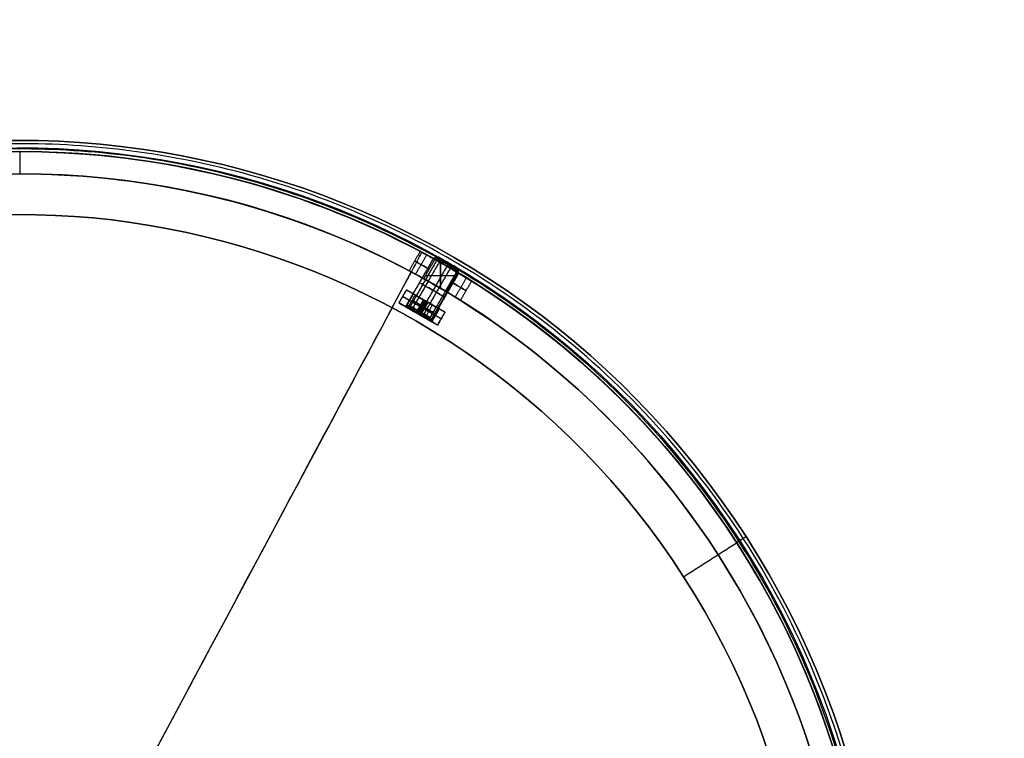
# Model space of a CAD drawing. Header units: millimetres. Extents: x -133 to 133, y 0 to 269.
# Tile 225 of 225: x 0 to 133, y 172 to 269. Entities that reach past the tile are written whole.
import ezdxf

# ---------------------------------------------------------------- set-up
doc = ezdxf.new("R2010")
doc.units = ezdxf.units.MM
for name, color, linetype, true_color in [('COTA', 252, 'Continuous', 0x696969), ('NEGRO', 7, 'Continuous', 0x1f1f1f), ('PANTALLA', 7, 'Continuous', 0xececec)]:
    doc.layers.add(name, color=color, linetype=linetype, true_color=true_color)

# ---------------------------------------------------------------- blocks, each defined once
blk = doc.blocks.new('DOME 29910')
at = {"layer": 'NEGRO', "extrusion": (0, 0, -1)}
for centre, radius, start, end in [((0, 136.25, -134), 116.5, 57.2205, 237.2205), ((0, 136.25, -123.5), 115.5, 57.2205, 237.2205), ((0, 136.25, -134), 115.5, 57.2205, 237.2205), ((0, 136.25, -128.75), 116.5, 57.2205, 237.2205), ((0, 136.25, -128.75), 115.5, 57.2205, 237.2205), ((0, 136.25, -123), 106.5, 57.2205, 237.2205), ((0, 136.25, -136), 115, 270, 90), ((0, 136.25, -136), 115, 90, 270), ((0, 136.25, -129.5), 115, 90, 118.0347), ((0, 136.25, -122.5), 106.5, 57.2205, 237.2205), ((0, 136.25, -136), 112, 270, 90), ((0, 136.25, -136), 112, 90, 270), ((0, 136.25, -129.5), 112, 90, 117.9821), ((0, 136.25, -126.75), 115, 119.1281, 120.8719), ((0, 136.25, -128.75), 116.5, 237.2205, 57.2205), ((0, 136.25, -123.5), 116.5, 237.2205, 57.2205), ((0, 136.25, -134), 116.5, 237.2205, 57.2205), ((0, 136.25, -131.25), 112, 119.1047, 120.8953), ((0, 136.25, -129.5), 115, 121.9653, 238.0347), ((0, 136.25, -128.75), 115.5, 237.2205, 57.2205), ((0, 136.25, -134), 115.5, 237.2205, 57.2205), ((0, 136.25, -129.5), 112, 122.0179, 237.9821), ((0, 136.25, -122.5), 106.5, 237.2205, 57.2205), ((0, 136.25, -123), 106.5, 237.2205, 57.2205)]:
    blk.add_arc(centre, radius, start, end, dxfattribs=at)
at = {"layer": 'NEGRO'}
for centre, radius, start, end in [((0, 136.25, 123.5), 116.5, 302.7795, 122.7795), ((0, 136.25, 123), 115, 90, 270), ((0, 136.25, 123), 115, 302.7795, 122.7795), ((0, 136.25, 122), 115, 302.7795, 122.7795), ((0, 136.25, 123), 115, 270, 90), ((0, 136.25, 123), 112, 90, 270), ((0, 136.25, 123), 112, 270, 90), ((0, 136.25, 122), 106.5, 302.7795, 122.7795), ((0, 136.25, 131.25), 115, 59.1281, 60.8719), ((0, 136.25, 126.75), 112, 59.1047, 60.8953), ((0, 136.25, 123.5), 115.5, 122.7795, 302.7795), ((0, 136.25, 122), 115, 122.7795, 302.7795), ((0, 136.25, 123), 115, 122.7795, 302.7795), ((0, 136.25, 122), 106.5, 122.7795, 302.7795)]:
    blk.add_arc(centre, radius, start, end, dxfattribs=at)
at = {"layer": 'NEGRO', "extrusion": (-0.5, -0.866025, 0)}
for centre, radius, start, end in [((-69.88, 129, -231.45), 2.25, 90, 270), ((-68.13, 129, -233.25), 1.75, 172.4029, 352.4029), ((-68.13, 129, -233.25), 1.75, 352.4029, 172.4029), ((-68.13, 129, -227.5), 3, 90, 180), ((-68.13, 129, -229.25), 2, 172.4029, 352.4029), ((-68.13, 129, -229.25), 2, 352.4029, 172.4029), ((-66.38, 129, -231.45), 2.25, 270, 360), ((-66.38, 129, -231.45), 2.25, 0, 90), ((-68.13, 129, -226.68), 1.65, 0, 180), ((-68.13, 129, -226.68), 1.65, 180, 360), ((-68.13, 129, -227.5), 1.65, 0, 180), ((-68.13, 129, -227.5), 1.65, 180, 0), ((-68.13, 129, -227.5), 3, 0, 90), ((-68.13, 129, -225.68), 1.84, 0, 180), ((-68.13, 129, -225.68), 1.84, 180, 360), ((-68.13, 129, -225.87), 1.65, 180, 0)]:
    blk.add_arc(centre, radius, start, end, dxfattribs=at)
at = {"layer": 'NEGRO', "extrusion": (0.5, 0.866025, -4.67445e-16)}
blk.add_arc((68.12, 129, 233), 2, 187.5971, 7.5971, dxfattribs=at)
at = {"layer": 'NEGRO', "extrusion": (0.5, 0.866025, 6.43886e-15)}
blk.add_arc((68.12, 129, 233), 2, 7.5971, 187.5971, dxfattribs=at)
at = {"layer": 'NEGRO', "extrusion": (-0.5, -0.866025, 8.03257e-15)}
blk.add_arc((-68.13, 129, -233.5), 1.5, 172.4029, 352.4029, dxfattribs=at)
at = {"layer": 'NEGRO', "extrusion": (-0.5, -0.866025, -7.98847e-15)}
blk.add_arc((-68.13, 129, -233.5), 1.5, 352.4029, 172.4029, dxfattribs=at)
at = {"layer": 'NEGRO', "extrusion": (0.5, 0.866025, 0)}
for start, end in [(0, 90), (90, 180)]:
    blk.add_arc((68.12, 129, 226.5), 3, start, end, dxfattribs=at)
at = {"layer": 'NEGRO', "extrusion": (0.5, 0.866025, -1.17574e-14)}
blk.add_arc((68.12, 129, 225.5), 3, 360, 90, dxfattribs=at)
at = {"layer": 'NEGRO', "extrusion": (0.5, 0.866025, -4.9821e-16)}
blk.add_arc((68.12, 129, 225.5), 2, 187.5971, 7.5971, dxfattribs=at)
at = {"layer": 'NEGRO', "extrusion": (0.5, 0.866025, -6.98296e-15)}
for radius, start in [(2.03, 0), (3, 90)]:
    blk.add_arc((68.12, 129, 225.5), radius, start, 180, dxfattribs=at)
at = {"layer": 'NEGRO', "extrusion": (0.5, 0.866025, 6.98296e-15)}
blk.add_arc((68.12, 129, 225.5), 2.02, 180, 0, dxfattribs=at)
at = {"layer": 'NEGRO', "extrusion": (0.5, 0.866025, -1.22417e-16)}
blk.add_arc((68.12, 129, 225.5), 2, 7.5971, 187.5971, dxfattribs=at)
at = {"layer": 'NEGRO', "extrusion": (-0.5, -0.866025, 6.98296e-15)}
blk.add_arc((-68.13, 129, -225.87), 1.65, 0, 180, dxfattribs=at)
at = {"layer": 'NEGRO'}
for points, weights in [([(62.84, 38.67, 122.44), (257.99, 164.34, 122.44), (132.32, 359.5, 122.44), (-62.84, 233.83, 122.44)], [0.816490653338, 0.272163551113, 0.272163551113, 0.816490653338]), ([(62.45, 39.27, 123.15), (256.42, 164.17, 123.15), (131.52, 358.14, 123.15), (-62.45, 233.23, 123.15)], [0.816490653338, 0.272163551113, 0.272163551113, 0.816490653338]), ([(-62.84, 233.83, 122.44), (-257.99, 108.16, 122.44), (-132.32, -87, 122.44), (62.84, 38.67, 122.44)], [0.816490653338, 0.272163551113, 0.272163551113, 0.816490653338]), ([(-62.45, 233.23, 123.15), (-256.42, 108.33, 123.15), (-131.52, -85.64, 123.15), (62.45, 39.27, 123.15)], [0.816490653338, 0.272163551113, 0.272163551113, 0.816490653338]), ([(97.95, 199.32, 123.5), (97.95, 199.32, 122.62), (97.43, 198.99, 122), (96.69, 198.51, 122)], [0.478289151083, 0.384897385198, 0.384897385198, 0.478289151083]), ([(97.11, 198.78, 123.5), (97.11, 198.78, 123.21), (96.93, 198.67, 123), (96.69, 198.51, 123)], [0.478289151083, 0.384897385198, 0.384897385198, 0.478289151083])]:
    blk.add_rational_spline(points, weights, degree=3, dxfattribs=at)
for points in [[(0, 251.25, 136), (0, 251.25, 123)], [(0, 251.25, 123), (0, 248.25, 123)], [(0, 248.25, 123), (0, 248.25, 136)], [(35.7, 247.14, 134), (35.7, 247.14, 123.5)], [(35.4, 246.19, 134), (35.4, 246.19, 123.5)], [(54, 237.78, 129), (52.5, 235.18, 129)], [(32.64, 237.63, 123), (32.64, 237.63, 122)], [(55.78, 236.83, 129.26), (52.03, 230.34, 129.26)], [(56.23, 236.57, 127.64), (52.48, 230.08, 127.64)], [(56.59, 236.37, 130.7), (52.84, 229.87, 130.7)], [(54.88, 237.31, 130.87), (53.38, 234.71, 130.87)], [(54.88, 237.31, 127.13), (53.38, 234.71, 127.13)], [(54.48, 234.11, 126.75), (55.98, 236.71, 126.75)], [(55.98, 236.71, 131.25), (54.48, 234.11, 131.25)], [(56.46, 237.02, 129.2), (55.78, 236.83, 129.26)], [(56.8, 236.82, 127.98), (56.23, 236.57, 127.64)], [(56.46, 237.02, 129.2), (59.04, 235.53, 128.8)], [(57.07, 236.67, 130.28), (56.59, 236.37, 130.7)], [(57.92, 236.18, 130.49), (57.58, 236.38, 127.51)], [(57.61, 235.78, 127), (53.86, 229.28, 127)], [(58.06, 235.52, 130.89), (54.31, 229.02, 130.89)], [(58.91, 235.03, 127.83), (55.16, 228.54, 127.83)], [(56.74, 232.81, 126.75), (56.74, 236.28, 126.75)], [(56.74, 236.28, 131.25), (56.74, 232.81, 131.25)], [(57.83, 236.23, 127.5), (57.61, 235.78, 127)], [(58.17, 236.03, 130.42), (58.06, 235.52, 130.89)], [(58.8, 235.67, 128.12), (58.91, 235.03, 127.83)], [(58.97, 235.57, 129.53), (59.12, 234.91, 129.7)], [(59.22, 234.85, 128.74), (59.04, 235.53, 128.8)], [(54.72, 234.53, 126.75), (58.76, 234.53, 126.75)], [(54.72, 234.53, 131.25), (58.76, 234.53, 131.25)], [(59.12, 234.91, 129.7), (55.37, 228.41, 129.7)], [(55.47, 228.36, 128.74), (59.22, 234.85, 128.74)], [(59.01, 234.96, 126.75), (57.51, 232.36, 126.75)], [(57.51, 232.36, 131.25), (59.01, 234.96, 131.25)], [(60.23, 234.22, 127.26), (58.73, 231.62, 127.26)], [(60.23, 234.22, 130.74), (58.73, 231.62, 130.74)], [(60.93, 233.78, 129), (59.43, 231.18, 129)], [(52.15, 232.58, 129), (51.15, 230.85, 129)], [(52.15, 232.58, 123), (51.15, 230.85, 123)], [(51.15, 230.85, 126), (52.15, 232.58, 126)], [(57.35, 229.58, 123), (52.15, 232.58, 123)], [(52.15, 232.58, 123), (52.15, 232.58, 129)], [(54.11, 231.45, 127.53), (52.15, 232.58, 127.53)], [(51.65, 231.71, 123), (56.85, 228.71, 123)], [(51.65, 231.71, 123), (51.65, 231.71, 129)], [(52.1, 230.3, 131.32), (53.1, 232.03, 131.32)], [(53.32, 231.9, 129), (52.51, 230.5, 129)], [(53.49, 231.81, 129.78), (52.68, 230.4, 129.78)], [(53.49, 231.81, 128.22), (52.68, 230.4, 128.22)], [(54.44, 231.26, 128.03), (53.44, 229.53, 128.03)], [(53.55, 229.46, 129.03), (54.55, 231.19, 129.03)], [(53.63, 229.41, 128), (54.63, 231.15, 128)], [(54.47, 231.24, 130.62), (53.66, 229.83, 130.62)], [(54.47, 231.24, 127.38), (53.66, 229.83, 127.38)], [(54.67, 231.13, 130.03), (53.67, 229.4, 130.03)], [(54.75, 231.08, 132), (53.75, 229.35, 132)], [(54.75, 231.08, 123), (53.75, 229.35, 123)], [(54.67, 231.13, 130.03), (54.44, 231.26, 128.03)], [(54.44, 231.26, 128.03), (54.83, 231.03, 127.97)], [(54.95, 230.97, 128.97), (54.55, 231.19, 129.03)], [(54.87, 231.01, 130), (54.63, 231.15, 128)], [(55.06, 230.9, 129.97), (54.67, 231.13, 130.03)], [(54.75, 231.08, 123), (54.75, 231.08, 127.35)], [(54.75, 231.08, 130.65), (54.75, 231.08, 132)], [(56.35, 227.85, 123), (51.15, 230.85, 123)], [(51.15, 230.85, 123), (51.15, 230.85, 129)], [(52.55, 230.04, 127.53), (51.15, 230.85, 127.53)], [(52.51, 230.5, 129), (52, 230.36, 129)], [(52.03, 230.34, 129.26), (53.55, 229.46, 129.03)], [(52.68, 230.4, 129.78), (52.2, 230.24, 129.95)], [(52.68, 230.4, 128.22), (52.2, 230.24, 128.05)], [(53.66, 229.83, 130.62), (53.41, 229.55, 130.99)], [(53.66, 229.83, 127.38), (53.41, 229.55, 127.01)], [(54.83, 231.03, 127.97), (53.83, 229.3, 127.97)], [(54.87, 231.01, 130), (53.87, 229.28, 130)], [(54.17, 230.26, 130.03), (53.94, 230.4, 128.03)], [(53.94, 230.4, 128.03), (54.33, 230.17, 127.97)], [(54.95, 230.97, 128.97), (53.95, 229.23, 128.97)], [(54.06, 229.17, 129.97), (55.06, 230.9, 129.97)], [(54.17, 230.26, 130.03), (54.56, 230.03, 129.97)], [(54.56, 230.03, 129.97), (54.33, 230.17, 127.97)], [(54.83, 231.03, 127.97), (55.06, 230.9, 129.97)], [(55.66, 230.56, 130.28), (54.84, 229.15, 130.28)], [(55.66, 230.56, 127.72), (54.84, 229.15, 127.72)], [(55.37, 228.85, 129), (56.18, 230.25, 129)], [(57.35, 229.58, 127.53), (55.39, 230.71, 127.53)], [(55.59, 228.29, 131.12), (56.59, 230.02, 131.12)], [(53.44, 229.53, 128.03), (53.67, 229.4, 130.03)], [(53.83, 229.3, 127.97), (53.44, 229.53, 128.03)], [(53.63, 229.41, 128), (53.52, 229.48, 127.02)], [(53.67, 229.4, 130.03), (54.06, 229.17, 129.97)], [(53.75, 229.35, 123), (53.75, 229.35, 126.98)], [(53.75, 229.35, 131.02), (53.75, 229.35, 132)], [(54.06, 229.17, 129.97), (53.83, 229.3, 127.97)], [(53.98, 229.22, 130.98), (53.87, 229.28, 130)], [(53.95, 229.23, 128.97), (55.47, 228.36, 128.74)], [(54.84, 229.15, 130.28), (54.86, 228.71, 130.57)], [(54.84, 229.15, 127.72), (54.86, 228.71, 127.43)], [(56.35, 227.85, 127.53), (54.95, 228.65, 127.53)], [(55.5, 228.34, 129), (55.37, 228.85, 129)], [(56.35, 227.85, 123), (57.35, 229.58, 123)], [(56.35, 227.85, 129), (57.35, 229.58, 129)], [(57.35, 229.58, 126), (56.35, 227.85, 126)], [(56.85, 228.71, 123), (56.85, 228.71, 129)], [(57.35, 229.58, 129), (57.35, 229.58, 123)], [(56.35, 227.85, 129), (56.35, 227.85, 123)], [(88.9, 209.21, 136), (88.9, 209.21, 123)], [(86.58, 207.3, 136), (86.58, 207.3, 123)], [(97.11, 198.78, 134), (97.95, 199.32, 134)], [(89.54, 193.91, 123), (96.69, 198.51, 123)], [(89.54, 193.91, 122), (96.69, 198.51, 122)], [(107.44, 178.64, 134), (107.44, 178.64, 123.5)], [(108.37, 179, 134), (108.37, 179, 123.5)], [(99.07, 175.33, 123), (99.07, 175.33, 122)]]:
    blk.add_open_spline(points, degree=1, dxfattribs=at)
for points, knots in [([(55.98, 236.71, 131.25), (55.46, 237, 131.25), (54.95, 237.27, 131.01), (54.22, 237.67, 130.18), (54, 237.78, 129.59), (54, 237.78, 128.41), (54.21, 237.67, 127.83), (54.95, 237.27, 126.99), (55.46, 237, 126.75), (55.98, 236.71, 126.75)], [0, 0, 0, 0, 0.25, 0.25, 0.5, 0.5, 0.75, 0.75, 1, 1, 1, 1]), ([(54.48, 234.11, 126.75), (53.96, 234.4, 126.75), (53.45, 234.67, 126.99), (52.71, 235.07, 127.83), (52.5, 235.18, 128.41), (52.5, 235.18, 129.59), (52.72, 235.07, 130.18), (53.45, 234.68, 131.01), (53.96, 234.4, 131.25), (54.48, 234.11, 131.25)], [2, 2, 2, 2, 2.25, 2.25, 2.5, 2.5, 2.75, 2.75, 3, 3, 3, 3]), ([(59.01, 234.96, 126.75), (59.52, 234.65, 126.75), (60.02, 234.35, 126.99), (60.72, 233.91, 127.82), (60.93, 233.78, 128.41), (60.93, 233.78, 129)], [2, 2, 2, 2, 2.5, 2.5, 3, 3, 3, 3]), ([(60.93, 233.78, 129), (60.93, 233.78, 129.59), (60.72, 233.91, 130.18), (60.01, 234.35, 131.01), (59.51, 234.66, 131.25), (59.01, 234.96, 131.25)], [3, 3, 3, 3, 3.5, 3.5, 4, 4, 4, 4]), ([(59.43, 231.18, 129), (59.43, 231.18, 128.41), (59.22, 231.31, 127.82), (58.51, 231.75, 126.99), (58.02, 232.05, 126.75), (57.51, 232.36, 126.75)], [0, 0, 0, 0, 0.5, 0.5, 1, 1, 1, 1]), ([(59.43, 231.18, 129), (59.43, 231.18, 129.59), (59.22, 231.31, 130.18), (58.51, 231.75, 131.01), (58.01, 232.06, 131.25), (57.51, 232.36, 131.25)], [-2, -2, -2, -2, -1.5, -1.5, -1, -1, -1, -1])]:
    blk.add_open_spline(points, degree=3, knots=knots, dxfattribs=at)
at = {"layer": 'PANTALLA', "extrusion": (0, 0, -1)}
for radius in [115, 112]:
    blk.add_arc((0, 136.25, -136), radius, 270, 90, dxfattribs=at)
at = {"layer": 'PANTALLA'}
for radius in [115, 115, 112, 112]:
    blk.add_arc((0, 136.25, 136), radius, 270, 90, dxfattribs=at)
at = {"layer": 'PANTALLA', "extrusion": (0.881921, -0.471397, 6.12323e-17)}
for radius in [115, 112]:
    blk.add_arc((120.16, 136, -64.23), radius, 360, 90, dxfattribs=at)

msp = doc.modelspace()

# ---------------------------------------------------------------- block references
at = {"layer": 'COTA'}
msp.add_blockref('DOME 29910', (0, 0, -50), dxfattribs=at)

doc.saveas('drawing.dxf')
